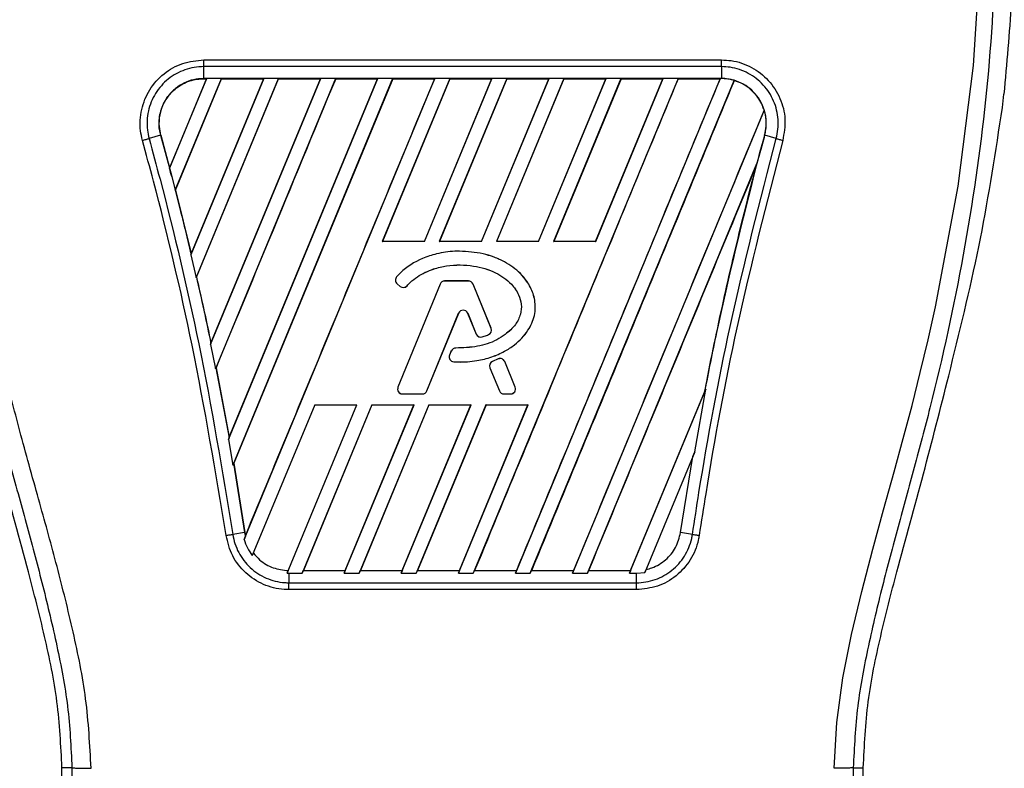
# Model space of a CAD drawing. Header units: millimetres. Extents: x -535 to 1155, y 0 to 326.
# Tile 46 of 116: x -50 to -22, y 228 to 249. Entities that reach past the tile are written whole.
import ezdxf

# ---------------------------------------------------------------- set-up
doc = ezdxf.new("R2010")
doc.units = ezdxf.units.MM

msp = doc.modelspace()

# ---------------------------------------------------------------- linework, layer by layer
at = {"color": 7, "linetype": 'Continuous', "lineweight": 25}
for p, q in [((-44.4663, 247.9054), (-29.7558, 247.9054)), ((-44.4662, 247.3767), (-44.4662, 247.7136)), ((-29.7558, 247.7136), (-44.4662, 247.7136)), ((-29.7558, 247.7136), (-29.7558, 247.3767)), ((-44.3847, 247.3762), (-45.4391, 244.8306)), ((-44.3908, 247.3721), (-45.4382, 244.8445)), ((-45.2777, 244.2024), (-43.963, 247.3762)), ((-45.2713, 244.206), (-43.9603, 247.3721)), ((-42.7632, 247.3762), (-44.8355, 242.3731)), ((-42.7693, 247.3721), (-44.8265, 242.4073)), ((-44.6851, 241.7185), (-42.3415, 247.3762)), ((-44.6709, 241.7403), (-42.3388, 247.3721)), ((-29.7558, 247.3767), (-44.4662, 247.3767)), ((-44.4662, 247.3721), (-44.4662, 247.3767)), ((-44.4662, 247.3721), (-44.3908, 247.3721)), ((-44.3908, 247.3721), (-44.3847, 247.3762)), ((-43.963, 247.3762), (-44.3847, 247.3762)), ((-44.2713, 239.8208), (-41.1417, 247.3762)), ((-44.2597, 239.8611), (-41.1478, 247.3721)), ((-40.7201, 247.3762), (-44.133, 239.1366)), ((-43.963, 247.3762), (-43.9603, 247.3721)), ((-43.9603, 247.3721), (-42.7693, 247.3721)), ((-43.7641, 237.1305), (-39.5202, 247.3762)), ((-43.7435, 237.1933), (-39.5263, 247.3721)), ((-39.0986, 247.3762), (-43.6437, 236.4034)), ((-39.0959, 247.3721), (-43.6152, 236.4591)), ((-43.3191, 234.2903), (-37.8987, 247.3762)), ((-42.7693, 247.3721), (-42.7632, 247.3762)), ((-42.3415, 247.3762), (-42.7632, 247.3762)), ((-42.3415, 247.3762), (-42.3388, 247.3721)), ((-42.3388, 247.3721), (-41.1478, 247.3721)), ((-41.1417, 247.3762), (-41.1478, 247.3721)), ((-40.7201, 247.3762), (-41.1417, 247.3762)), ((-40.7173, 247.3721), (-40.7201, 247.3762)), ((-40.7173, 247.3721), (-39.5263, 247.3721)), ((-39.5202, 247.3762), (-39.5263, 247.3721)), ((-39.0986, 247.3762), (-39.5202, 247.3762)), ((-37.4771, 247.3762), (-39.3949, 242.7464)), ((-37.4744, 247.3721), (-39.3879, 242.751)), ((-39.0959, 247.3721), (-39.0986, 247.3762)), ((-39.0959, 247.3721), (-37.9049, 247.3721)), ((-38.1981, 242.751), (-36.2834, 247.3721)), ((-38.195, 242.7464), (-36.2773, 247.3762)), ((-37.8987, 247.3762), (-37.9049, 247.3721)), ((-37.4771, 247.3762), (-37.8987, 247.3762)), ((-35.8556, 247.3762), (-37.7734, 242.7464)), ((-35.8529, 247.3721), (-37.7664, 242.751)), ((-37.4744, 247.3721), (-37.4771, 247.3762)), ((-37.4744, 247.3721), (-36.2834, 247.3721)), ((-30.9912, 247.3762), (-36.8097, 233.329)), ((-36.5767, 242.751), (-34.6619, 247.3721)), ((-36.5735, 242.7464), (-34.6558, 247.3762)), ((-36.2773, 247.3762), (-36.2834, 247.3721)), ((-35.8556, 247.3762), (-36.2773, 247.3762)), ((-34.2341, 247.3762), (-36.1519, 242.7464)), ((-34.2314, 247.3721), (-36.1449, 242.751)), ((-35.8529, 247.3721), (-35.8556, 247.3762)), ((-35.8529, 247.3721), (-34.6619, 247.3721)), ((-29.7913, 247.3762), (-35.6099, 233.329)), ((-35.1882, 233.329), (-29.3918, 247.323)), ((-34.9552, 242.751), (-33.0404, 247.3721)), ((-34.9521, 242.7464), (-33.0343, 247.3762)), ((-34.6558, 247.3762), (-34.6619, 247.3721)), ((-34.2341, 247.3762), (-34.6558, 247.3762)), ((-32.6127, 247.3762), (-34.5304, 242.7464)), ((-32.6099, 247.3721), (-34.5234, 242.751)), ((-34.2314, 247.3721), (-34.2341, 247.3762)), ((-34.2314, 247.3721), (-33.0404, 247.3721)), ((-33.3337, 242.751), (-31.419, 247.3721)), ((-33.3306, 242.7464), (-31.4128, 247.3762)), ((-33.0343, 247.3762), (-33.0404, 247.3721)), ((-32.6127, 247.3762), (-33.0343, 247.3762)), ((-32.6099, 247.3721), (-32.6127, 247.3762)), ((-32.6099, 247.3721), (-31.419, 247.3721)), ((-31.4128, 247.3762), (-31.419, 247.3721)), ((-30.9912, 247.3762), (-31.4128, 247.3762)), ((-30.9885, 247.3721), (-30.9912, 247.3762)), ((-30.9885, 247.3721), (-29.7975, 247.3721)), ((-29.7975, 247.3721), (-29.7913, 247.3762)), ((-29.7558, 247.3762), (-29.7913, 247.3762)), ((-29.7558, 247.3762), (-29.7558, 247.3767)), ((-29.3894, 247.318), (-29.3918, 247.323)), ((-21.777, 246.5545), (-21.7327, 246.9298)), ((-28.541, 246.4803), (-33.9884, 233.329)), ((-28.541, 246.4803), (-28.5455, 246.4805)), ((-45.6922, 245.7667), (-46.0199, 245.6736)), ((-45.6879, 245.7679), (-45.6922, 245.7667)), ((-45.6922, 245.7667), (-45.3759, 244.5908)), ((-45.6879, 245.7679), (-45.4382, 244.8445)), ((-28.53, 245.7668), (-28.5298, 245.7667)), ((-28.2022, 245.6736), (-28.5298, 245.7667)), ((-45.4382, 244.8445), (-45.4391, 244.8306)), ((-33.5668, 233.329), (-28.7477, 244.9632)), ((-28.7477, 244.9632), (-28.7692, 244.8998)), ((-45.3759, 244.5908), (-45.2777, 244.2024)), ((-45.276, 244.2063), (-45.2777, 244.2024)), ((-45.276, 244.2063), (-45.2713, 244.206)), ((-45.2713, 244.206), (-44.8265, 242.4073)), ((-39.3949, 242.7464), (-39.3879, 242.751)), ((-38.195, 242.7464), (-39.3949, 242.7464)), ((-38.1981, 242.751), (-39.3879, 242.751)), ((-38.1981, 242.751), (-38.195, 242.7464)), ((-37.7734, 242.7464), (-37.7664, 242.751)), ((-36.5735, 242.7464), (-37.7734, 242.7464)), ((-36.5767, 242.751), (-37.7664, 242.751)), ((-36.5767, 242.751), (-36.5735, 242.7464)), ((-36.1519, 242.7464), (-36.1449, 242.751)), ((-34.9521, 242.7464), (-36.1519, 242.7464)), ((-34.9552, 242.751), (-36.1449, 242.751)), ((-34.9552, 242.751), (-34.9521, 242.7464)), ((-34.5304, 242.7464), (-34.5234, 242.751)), ((-33.3306, 242.7464), (-34.5304, 242.7464)), ((-33.3337, 242.751), (-34.5234, 242.751)), ((-33.3337, 242.751), (-33.3306, 242.7464)), ((-44.8355, 242.3731), (-44.8276, 242.3928)), ((-44.8355, 242.3731), (-44.6851, 241.7185)), ((-44.8265, 242.4073), (-44.8276, 242.3928)), ((-37.2014, 242.4743), (-37.2014, 242.4748)), ((-44.6756, 241.7407), (-44.6851, 241.7185)), ((-44.6756, 241.7407), (-44.6709, 241.7403)), ((-38.9853, 241.7459), (-38.9856, 241.7463)), ((-38.9699, 241.5499), (-38.9702, 241.5496)), ((-38.9702, 241.5496), (-38.8812, 241.4753)), ((-38.9699, 241.5499), (-38.8809, 241.4757)), ((-37.7512, 241.5425), (-38.9475, 238.6125)), ((-37.7508, 241.5423), (-38.947, 238.6123)), ((-38.8809, 241.4757), (-38.8812, 241.4753)), ((-38.6892, 241.491), (-38.6888, 241.4907)), ((-37.7508, 241.5423), (-37.7512, 241.5425)), ((-36.9427, 241.6283), (-37.6235, 241.6283)), ((-37.6235, 241.6278), (-37.6235, 241.6283)), ((-36.9427, 241.6278), (-37.6235, 241.6278)), ((-36.9427, 241.6278), (-36.9427, 241.6283)), ((-36.8155, 241.5423), (-36.815, 241.5425)), ((-36.3018, 240.2843), (-36.8155, 241.5423)), ((-36.3014, 240.2845), (-36.815, 241.5425)), ((-38.1243, 238.5085), (-37.2235, 240.7147)), ((-38.1239, 238.5083), (-37.2231, 240.7145)), ((-37.2235, 240.7147), (-37.2231, 240.7145)), ((-36.9673, 240.7147), (-36.9678, 240.7145)), ((-36.9678, 240.7145), (-36.7251, 240.1201)), ((-36.9673, 240.7147), (-36.7246, 240.1203)), ((-36.7246, 240.1203), (-36.7251, 240.1201)), ((-36.5574, 240.0407), (-36.5573, 240.0403)), ((-36.3767, 240.1053), (-36.3766, 240.1049)), ((-36.3018, 240.2843), (-36.3014, 240.2845)), ((-44.2612, 239.8459), (-44.2713, 239.8208)), ((-44.2713, 239.8208), (-44.133, 239.1366)), ((-44.2612, 239.8459), (-44.2597, 239.8611)), ((-37.4324, 239.6409), (-37.4811, 239.5246)), ((-37.4807, 239.5244), (-37.4811, 239.5246)), ((-37.432, 239.6407), (-37.4807, 239.5244)), ((-37.432, 239.6407), (-37.4324, 239.6409)), ((-37.3053, 239.725), (-37.3053, 239.7255)), ((-37.3619, 239.3342), (-37.3619, 239.3337)), ((-36.0981, 239.4153), (-36.2623, 239.3447)), ((-36.2621, 239.3443), (-36.2623, 239.3447)), ((-36.0979, 239.4148), (-36.2621, 239.3443)), ((-36.0979, 239.4148), (-36.0981, 239.4153)), ((-35.9165, 239.3405), (-35.916, 239.3407)), ((-35.6192, 238.6123), (-35.9165, 239.3405)), ((-35.6187, 238.6125), (-35.916, 239.3407)), ((-44.133, 239.1366), (-44.1217, 239.1632)), ((-44.1217, 239.1632), (-43.7452, 237.1774)), ((-44.117, 239.1628), (-44.1217, 239.1632)), ((-44.117, 239.1628), (-43.7435, 237.1933)), ((-36.3351, 239.1661), (-36.3355, 239.1659)), ((-36.3355, 239.1659), (-36.067, 238.5083)), ((-36.3351, 239.1661), (-36.0666, 238.5085)), ((-23.3013, 238.9361), (-23.2453, 239.1613)), ((-38.947, 238.6123), (-38.9475, 238.6125)), ((-35.6192, 238.6123), (-35.6187, 238.6125)), ((-38.8198, 238.423), (-38.8198, 238.4225)), ((-38.8198, 238.423), (-38.2515, 238.423)), ((-38.8198, 238.4225), (-38.2515, 238.4225)), ((-38.2515, 238.423), (-38.2515, 238.4225)), ((-38.1243, 238.5085), (-38.1239, 238.5083)), ((-36.0666, 238.5085), (-36.067, 238.5083)), ((-35.9394, 238.423), (-35.7464, 238.423)), ((-35.9394, 238.423), (-35.9394, 238.4225)), ((-35.9394, 238.4225), (-35.7464, 238.4225)), ((-35.7464, 238.423), (-35.7464, 238.4225)), ((-32.3669, 233.329), (-30.2008, 238.5584)), ((-32.3389, 233.4116), (-30.24, 238.4764)), ((-30.5175, 236.7761), (-30.2008, 238.5584)), ((-30.2357, 238.4751), (-30.24, 238.4764)), ((-30.2008, 238.5584), (-30.2357, 238.4751)), ((-41.3128, 238.116), (-43.0864, 233.8343)), ((-42.0954, 233.3299), (-40.113, 238.116)), ((-39.6913, 238.116), (-41.6742, 233.329)), ((-39.6881, 238.1112), (-41.6338, 233.4116)), ((-41.3128, 238.116), (-40.113, 238.116)), ((-40.4743, 233.329), (-38.4915, 238.116)), ((-40.4463, 233.4116), (-38.4988, 238.1112)), ((-38.0699, 238.116), (-40.0527, 233.329)), ((-38.0666, 238.1112), (-40.0123, 233.4116)), ((-39.6913, 238.116), (-38.4915, 238.116)), ((-39.6881, 238.1112), (-39.6913, 238.116)), ((-39.6881, 238.1112), (-38.4988, 238.1112)), ((-38.8528, 233.329), (-36.87, 238.116)), ((-38.8249, 233.4116), (-36.8773, 238.1112)), ((-38.4915, 238.116), (-38.4988, 238.1112)), ((-36.4484, 238.116), (-38.4312, 233.329)), ((-36.4451, 238.1112), (-38.3908, 233.4116)), ((-38.0699, 238.116), (-36.87, 238.116)), ((-38.0666, 238.1112), (-38.0699, 238.116)), ((-38.0666, 238.1112), (-36.8773, 238.1112)), ((-37.2314, 233.329), (-35.2485, 238.116)), ((-37.2034, 233.4116), (-35.2558, 238.1112)), ((-36.87, 238.116), (-36.8773, 238.1112)), ((-36.4484, 238.116), (-35.2485, 238.116)), ((-36.4451, 238.1112), (-36.4484, 238.116)), ((-36.4451, 238.1112), (-35.2558, 238.1112)), ((-35.2485, 238.116), (-35.2558, 238.1112)), ((-43.7452, 237.1774), (-43.7641, 237.1305)), ((-43.7641, 237.1305), (-43.6437, 236.4034)), ((-43.7452, 237.1774), (-43.7435, 237.1933)), ((-30.5175, 236.7761), (-31.9363, 233.3507)), ((-30.5698, 236.6484), (-30.5175, 236.7761)), ((-43.6437, 236.4034), (-43.6198, 236.4596)), ((-43.6198, 236.4596), (-43.3044, 234.4899)), ((-43.6152, 236.4591), (-43.6198, 236.4596)), ((-43.6152, 236.4591), (-43.3, 234.4905)), ((-30.9176, 234.4899), (-30.5698, 236.6484)), ((-43.3044, 234.4899), (-43.6406, 234.4349)), ((-43.3, 234.4905), (-43.3044, 234.4899)), ((-43.3044, 234.4899), (-43.283, 234.3801)), ((-43.3, 234.4905), (-43.2818, 234.3946)), ((-30.5815, 234.4349), (-30.9176, 234.4899)), ((-43.283, 234.3801), (-43.3191, 234.2903)), ((-43.283, 234.3801), (-43.2818, 234.3946)), ((-43.0864, 233.8343), (-43.056, 233.9046)), ((-42.0648, 233.4073), (-42.0954, 233.3299)), ((-42.0954, 233.3299), (-42.0477, 233.329)), ((-42.0477, 233.329), (-42.0477, 233.0616)), ((-42.0477, 233.329), (-41.6742, 233.329)), ((-41.6742, 233.329), (-41.6403, 233.4072)), ((-41.6338, 233.4116), (-41.6403, 233.4072)), ((-41.6403, 233.4072), (-40.4434, 233.4072)), ((-41.6338, 233.4116), (-40.4463, 233.4116)), ((-40.4434, 233.4072), (-40.4743, 233.329)), ((-40.4743, 233.329), (-40.0527, 233.329)), ((-40.4434, 233.4072), (-40.4463, 233.4116)), ((-40.0527, 233.329), (-40.0189, 233.4072)), ((-40.0123, 233.4116), (-40.0189, 233.4072)), ((-40.0189, 233.4072), (-38.8219, 233.4072)), ((-40.0123, 233.4116), (-38.8249, 233.4116)), ((-38.8219, 233.4072), (-38.8528, 233.329)), ((-38.8528, 233.329), (-38.4312, 233.329)), ((-38.8219, 233.4072), (-38.8249, 233.4116)), ((-38.4312, 233.329), (-38.3974, 233.4072)), ((-38.3908, 233.4116), (-38.3974, 233.4072)), ((-38.3974, 233.4072), (-37.2005, 233.4072)), ((-38.3908, 233.4116), (-37.2034, 233.4116)), ((-37.2005, 233.4072), (-37.2314, 233.329)), ((-37.2314, 233.329), (-36.8097, 233.329)), ((-37.2005, 233.4072), (-37.2034, 233.4116)), ((-36.8097, 233.329), (-36.7759, 233.4072)), ((-36.7693, 233.4116), (-36.7759, 233.4072)), ((-36.7759, 233.4072), (-35.579, 233.4072)), ((-36.7693, 233.4116), (-35.5819, 233.4116)), ((-35.6099, 233.329), (-35.579, 233.4072)), ((-35.6099, 233.329), (-35.1882, 233.329)), ((-35.5819, 233.4116), (-35.579, 233.4072)), ((-35.1544, 233.4072), (-35.1882, 233.329)), ((-35.1544, 233.4072), (-35.1479, 233.4116)), ((-35.1544, 233.4072), (-33.9575, 233.4072)), ((-35.1479, 233.4116), (-33.9604, 233.4116)), ((-33.9884, 233.329), (-33.9575, 233.4072)), ((-33.9884, 233.329), (-33.5668, 233.329)), ((-33.9604, 233.4116), (-33.9575, 233.4072)), ((-33.5329, 233.4072), (-33.5668, 233.329)), ((-33.5329, 233.4072), (-33.5264, 233.4116)), ((-33.5329, 233.4072), (-32.336, 233.4072)), ((-33.5264, 233.4116), (-32.3389, 233.4116)), ((-32.336, 233.4072), (-32.3669, 233.329)), ((-32.3669, 233.329), (-32.1743, 233.329)), ((-32.336, 233.4072), (-32.3389, 233.4116)), ((-32.1743, 233.329), (-31.9363, 233.3507)), ((-32.1743, 233.0616), (-32.1743, 233.329)), ((-31.9363, 233.3507), (-31.899, 233.4374)), ((-42.0477, 233.0616), (-32.1743, 233.0616)), ((-32.1743, 232.8652), (-42.0478, 232.8652)), ((-48.2099, 227.8085), (-48.494, 227.8085)), ((-48.494, 221.0166), (-48.494, 227.8085)), ((-26.0122, 227.8085), (-25.728, 227.8085)), ((-25.728, 221.0166), (-25.728, 227.8085))]:
    msp.add_line(p, q, dxfattribs=at)
at = {"color": 7, "linetype": 'Continuous', "lineweight": 25, "flags": 128}
msp.add_lwpolyline([(-26.5548, 227.7934), (-26.4843, 229.0959), (-26.3061, 230.3589), (-26.0602, 231.5958), (-25.7707, 232.8151), (-25.4565, 234.0152), (-25.1495, 235.1332), (-24.8491, 236.2134), (-24.5915, 237.1522), (-24.343, 238.0927), (-24.1078, 239.0287), (-23.8876, 239.9559), (-23.6786, 240.8931), (-23.0359, 244.3207), (-22.5997, 247.7495), (-22.3813, 251.1718)], dxfattribs=at)
at = {"color": 7, "linetype": 'Continuous', "lineweight": 25}
for centre, radius, start, end in [((-29.7558, 246.1047), 1.2715, 73.36401, 90), ((-29.7558, 246.1047), 1.2715, 344.58733, 17.18009), ((63.4593, 220.4068), 95.4209, 164.587332, 165.087235), ((-137.6813, 220.4068), 95.4209, 14.681483, 14.830401), ((-38.8819, 241.6554), 0.1379, 138.8059, 230.16689), ((-38.8819, 241.6554), 0.1374, 138.8059, 230.16689), ((-38.7929, 241.5812), 0.1379, 230.16689, 318.97709), ((-38.7929, 241.5812), 0.1374, 230.16689, 318.97709), ((-37.6235, 241.4904), 0.1379, 90, 157.79071), ((-37.6235, 241.4904), 0.1374, 90, 157.79071), ((-36.9427, 241.4904), 0.1379, 22.20929, 90), ((-36.9427, 241.4904), 0.1374, 22.20929, 90), ((-37.0954, 240.6624), 0.1384, 22.20926, 157.79071), ((-37.0954, 240.6624), 0.1379, 22.20926, 157.79071), ((-36.5974, 240.1722), 0.1379, 202.20926, 286.93498), ((-36.5974, 240.1722), 0.1374, 202.20926, 286.93498), ((-36.4291, 240.2324), 0.1374, 292.3787, 22.20929), ((-36.4291, 240.2324), 0.1379, 292.3787, 22.20929), ((-37.3539, 239.4714), 0.1379, 157.29049, 266.67135), ((-37.3539, 239.4714), 0.1374, 157.29049, 266.67135), ((-37.3052, 239.5876), 0.1379, 90.035, 157.29049), ((-37.3052, 239.5876), 0.1374, 90.035, 157.29049), ((-36.2079, 239.218), 0.1379, 113.24584, 202.20927), ((-36.2079, 239.218), 0.1374, 113.24584, 202.20927), ((-36.0437, 239.2886), 0.1379, 22.20926, 113.24584), ((-36.0437, 239.2886), 0.1374, 22.20926, 113.24584), ((-38.8198, 238.5604), 0.1379, 157.79071, 270), ((-38.8198, 238.5604), 0.1374, 157.79071, 270), ((-35.7464, 238.5604), 0.1379, 270, 22.20926), ((-35.7464, 238.5604), 0.1374, 270, 22.20926), ((-38.2515, 238.5604), 0.1374, 270, 337.79071), ((-38.2515, 238.5604), 0.1379, 270, 337.79071), ((-35.9394, 238.5604), 0.1379, 202.20927, 270), ((-35.9394, 238.5604), 0.1374, 202.20927, 270)]:
    msp.add_arc(centre, radius, start, end, dxfattribs=at)
for points, knots in [([(-49.7, 271.0602), (-49.6798, 271.0542), (-49.6395, 271.0423), (-49.6107, 270.924), (-49.6104, 270.7197), (-49.6428, 270.4177), (-49.7066, 270.0231), (-49.7982, 269.5475), (-49.9122, 269.0045), (-50.0855, 268.215), (-50.3299, 267.1324), (-50.6295, 265.772), (-50.9344, 264.3529), (-51.3909, 262.1097), (-51.8871, 259.0297), (-52.2379, 255.1045), (-52.2994, 251.0117), (-52.0243, 246.7539), (-51.3849, 242.3604), (-50.6237, 238.8928), (-49.9465, 236.3343), (-49.4816, 234.6513), (-49.029, 232.9662), (-48.628, 231.2713), (-48.2949, 229.5554), (-48.2383, 228.392), (-48.2099, 227.8085)], [0, 0, 0, 0, 0.0154023, 0.0306186, 0.0458978, 0.0611515, 0.0763524, 0.0916759, 0.1069667, 0.1223964, 0.1531196, 0.1841395, 0.2146453, 0.2457555, 0.3295656, 0.4129092, 0.4960821, 0.5895924, 0.6838677, 0.7780859, 0.8151003, 0.8521196, 0.8891029, 0.926018, 0.9628961, 1, 1, 1, 1]), ([(-47.6672, 227.7934), (-47.7019, 228.4527), (-47.7704, 229.7562), (-48.1634, 231.6616), (-48.6211, 233.5078), (-49.1363, 235.3654), (-49.6529, 237.2094), (-50.1369, 239.0862), (-50.613, 241.1556), (-51.0658, 243.4796), (-51.4511, 246.0361), (-51.7176, 248.6058), (-51.865, 251.2251), (-51.8782, 253.8946), (-51.7507, 256.6056), (-51.5268, 258.8787), (-51.2802, 260.6894), (-51.0702, 261.9987), (-50.8427, 263.2525), (-50.5994, 264.4846), (-50.4011, 265.4794), (-50.2504, 266.2059), (-50.1576, 266.6518), (-50.0585, 267.1189), (-49.9554, 267.6055), (-49.8579, 268.0672), (-49.7735, 268.467), (-49.7068, 268.7888), (-49.6448, 269.0924), (-49.5878, 269.3785), (-49.5181, 269.7414), (-49.4431, 270.1595), (-49.3815, 270.5732), (-49.3501, 270.8881), (-49.3503, 271.102), (-49.3777, 271.23), (-49.4181, 271.2446), (-49.4388, 271.252)], [0, 0, 0, 0, 0.0416065, 0.0822607, 0.1224589, 0.1616664, 0.2038605, 0.2432792, 0.2839298, 0.3378062, 0.3926111, 0.4469834, 0.500736, 0.5580634, 0.6153257, 0.6718893, 0.7021057, 0.7306132, 0.7555393, 0.7824984, 0.8098129, 0.8199097, 0.8308441, 0.8397938, 0.8517874, 0.8646543, 0.8727782, 0.8813003, 0.8891477, 0.8967682, 0.9048894, 0.9206626, 0.9367507, 0.9525373, 0.9679622, 0.9836747, 1, 1, 1, 1]), ([(-24.522, 271.0602), (-24.5423, 271.0542), (-24.5826, 271.0423), (-24.6113, 270.924), (-24.6116, 270.7197), (-24.5793, 270.4177), (-24.5154, 270.0231), (-24.4239, 269.5475), (-24.3098, 269.0045), (-24.1365, 268.215), (-23.8921, 267.1324), (-23.5925, 265.772), (-23.2877, 264.3529), (-22.8312, 262.1097), (-22.3349, 259.0297), (-21.9842, 255.1045), (-21.9226, 251.0117), (-22.1977, 246.7539), (-22.8371, 242.3604), (-23.5983, 238.8928), (-24.2755, 236.3343), (-24.7404, 234.6513), (-25.1931, 232.9662), (-25.594, 231.2713), (-25.9271, 229.5554), (-25.9838, 228.392), (-26.0122, 227.8085)], [0, 0, 0, 0, 0.0154023, 0.0306186, 0.0458978, 0.0611515, 0.0763524, 0.0916759, 0.1069667, 0.1223964, 0.1531196, 0.1841395, 0.2146453, 0.2457555, 0.3295656, 0.4129092, 0.4960821, 0.5895924, 0.6838677, 0.7780859, 0.8151003, 0.8521196, 0.8891029, 0.926018, 0.9628961, 1, 1, 1, 1]), ([(-21.4496, 252.1475), (-21.4652, 251.2772), (-21.4965, 249.5346), (-21.6539, 247.7988), (-21.7327, 246.9298)], [0, 0, 0, 0, 0.4994117, 1, 1, 1, 1]), ([(-46.2065, 245.6216), (-46.2268, 245.7111), (-46.2917, 245.998), (-46.2596, 246.5047), (-46.0267, 247.0759), (-45.6155, 247.5343), (-45.0753, 247.8455), (-44.6693, 247.8854), (-44.4663, 247.9054)], [0, 0, 0, 0, 0.08320713, 0.2665167, 0.44984543, 0.63320002, 0.81658718, 1, 1, 1, 1]), ([(-29.7558, 247.9054), (-29.6639, 247.9011), (-29.3699, 247.8875), (-28.8898, 247.7219), (-28.4008, 247.3457), (-28.0681, 246.8277), (-27.9115, 246.2244), (-27.9809, 245.8225), (-28.0155, 245.6215)], [0, 0, 0, 0, 0.0833374, 0.2666908, 0.4500227, 0.6333366, 0.8166497, 1, 1, 1, 1]), ([(-44.4662, 247.7136), (-44.4663, 247.7136), (-44.6468, 247.7136), (-45.0107, 247.6518), (-45.4928, 247.3841), (-45.8596, 246.9719), (-46.069, 246.4619), (-46.0922, 246.0107), (-46.0416, 245.7526), (-46.0199, 245.6737), (-46.0199, 245.6736)], [0, 0, 0, 0, 0.0000055, 0.1834583, 0.3668775, 0.5502427, 0.7335551, 0.916819, 0.9999945, 1, 1, 1, 1]), ([(-28.2022, 245.6736), (-28.2022, 245.6737), (-28.1542, 245.8475), (-28.117, 246.2144), (-28.2465, 246.75), (-28.5462, 247.2132), (-28.982, 247.5509), (-29.4111, 247.6936), (-29.6737, 247.7136), (-29.7558, 247.7136), (-29.7558, 247.7136)], [0, 0, 0, 0, 0.0000055, 0.1832742, 0.3665623, 0.5498794, 0.7332389, 0.9166359, 0.9999945, 1, 1, 1, 1]), ([(-44.4662, 247.3767), (-44.5628, 247.3703), (-44.758, 247.3574), (-45.0318, 247.2554), (-45.2805, 247.0967), (-45.4769, 246.8937), (-45.6324, 246.6402), (-45.7289, 246.3466), (-45.7506, 246.0385), (-45.7096, 245.8478), (-45.6922, 245.7667)], [0, 0, 0, 0, 0.1237655, 0.2503736, 0.3703256, 0.5005035, 0.6094744, 0.7500718, 0.8937812, 1, 1, 1, 1]), ([(-45.6879, 245.7679), (-45.7003, 245.8212), (-45.7451, 246.0128), (-45.7318, 246.359), (-45.5964, 246.7132), (-45.3723, 247.014), (-45.0716, 247.2449), (-44.7351, 247.3599), (-44.5297, 247.3692), (-44.4662, 247.3721)], [0, 0, 0, 0, 0.0706224, 0.2538188, 0.4370182, 0.5516914, 0.7348755, 0.9180598, 1, 1, 1, 1]), ([(-40.7173, 247.3721), (-41.3503, 245.8434), (-42.4833, 243.1069), (-43.6168, 240.3705), (-44.117, 239.1628)], [0, 0, 0, 0, 0.5586506, 1, 1, 1, 1]), ([(-43.2818, 234.3946), (-42.3857, 236.5575), (-40.5933, 240.8834), (-38.801, 245.2092), (-37.9049, 247.3721)], [0, 0, 0, 0, 0.4999993, 1, 1, 1, 1]), ([(-30.9885, 247.3721), (-31.952, 245.0454), (-33.8791, 240.3919), (-35.8059, 235.7383), (-36.7693, 233.4116)], [0, 0, 0, 0, 0.5000012, 1, 1, 1, 1]), ([(-29.7975, 247.3721), (-30.7615, 245.0453), (-32.6895, 240.3917), (-34.6178, 235.7383), (-35.5819, 233.4116)], [0, 0, 0, 0, 0.50000118, 1, 1, 1, 1]), ([(-35.1479, 233.4116), (-34.1882, 235.7293), (-32.2689, 240.3648), (-30.3492, 245.0003), (-29.3894, 247.318)], [0, 0, 0, 0, 0.49999481, 1, 1, 1, 1]), ([(-28.5298, 245.7667), (-28.5104, 245.8606), (-28.4709, 246.0522), (-28.4965, 246.3489), (-28.587, 246.6359), (-28.7405, 246.8893), (-28.9458, 247.0996), (-29.1896, 247.2554), (-29.4652, 247.3575), (-29.6589, 247.3703), (-29.7558, 247.3767)], [0, 0, 0, 0, 0.1226685, 0.2503669, 0.3773233, 0.5066033, 0.6272913, 0.7516804, 0.8758155, 1, 1, 1, 1]), ([(-28.5455, 246.4805), (-28.5603, 246.5234), (-28.6217, 246.7004), (-28.8082, 246.9798), (-29.1014, 247.2125), (-29.3122, 247.2897), (-29.3894, 247.318)], [0, 0, 0, 0, 0.1103691, 0.4554647, 0.8005267, 1, 1, 1, 1]), ([(-28.5455, 246.4805), (-29.4479, 244.3023), (-31.2527, 239.9458), (-33.0578, 235.5896), (-33.9604, 233.4116)], [0, 0, 0, 0, 0.50000151, 1, 1, 1, 1]), ([(-23.2453, 239.1613), (-22.9451, 240.3813), (-22.3438, 242.8251), (-21.9661, 245.31), (-21.777, 246.5545)], [0, 0, 0, 0, 0.49918594, 1, 1, 1, 1]), ([(-43.832, 234.4052), (-44.1319, 236.21), (-44.6933, 239.5892), (-45.5797, 243.3119), (-46.102, 245.2367), (-46.2065, 245.6216)], [0, 0, 0, 0, 0.4783741, 0.8956847, 1, 1, 1, 1]), ([(-46.0199, 245.6736), (-45.9152, 245.2879), (-45.3918, 243.359), (-44.504, 239.6288), (-43.9411, 236.243), (-43.6406, 234.4349)], [0, 0, 0, 0, 0.1043199, 0.5216962, 1, 1, 1, 1]), ([(-30.5815, 234.4349), (-30.5207, 234.8301), (-30.217, 236.8067), (-29.5177, 240.5768), (-28.6599, 243.9001), (-28.2022, 245.6736)], [0, 0, 0, 0, 0.1043778, 0.5220268, 1, 1, 1, 1]), ([(-28.0155, 245.6215), (-28.4725, 243.8518), (-29.3289, 240.5353), (-30.0263, 236.7727), (-30.3294, 234.7997), (-30.39, 234.4053)], [0, 0, 0, 0, 0.4778978, 0.8956147, 1, 1, 1, 1]), ([(-30.2357, 238.4751), (-30.1558, 238.8809), (-29.9956, 239.6949), (-29.7379, 240.8995), (-29.4658, 242.1011), (-29.1818, 243.2816), (-28.8715, 244.5079), (-28.6485, 245.3294), (-28.5298, 245.7667)], [0, 0, 0, 0, 0.165626, 0.3322637, 0.4933703, 0.6590619, 0.8185207, 1, 1, 1, 1]), ([(-28.2022, 245.6736), (-28.1893, 245.67), (-28.1636, 245.6627), (-28.1172, 245.6497), (-28.0675, 245.6359), (-28.0328, 245.6263), (-28.0155, 245.6215)], [0, 0, 0, 0, 0.25, 0.4999999, 0.75, 1, 1, 1, 1]), ([(-33.5264, 233.4116), (-32.7337, 235.3262), (-31.1483, 239.1556), (-29.5623, 242.985), (-28.7692, 244.8998)], [0, 0, 0, 0, 0.4999874, 1, 1, 1, 1]), ([(-28.7692, 244.8998), (-29.1658, 243.3261), (-29.7029, 241.1953), (-30.1287, 239.0399), (-30.24, 238.4764)], [0, 0, 0, 0, 0.738548, 1, 1, 1, 1]), ([(-45.276, 244.2063), (-45.2248, 244.0062), (-45.1262, 243.6201), (-44.9765, 243.0156), (-44.8798, 242.6109), (-44.8276, 242.3928)], [0, 0, 0, 0, 0.3317327, 0.6399582, 1, 1, 1, 1]), ([(-37.2014, 242.4748), (-37.245, 242.4741), (-37.4637, 242.4707), (-37.8213, 242.4175), (-38.3576, 242.2427), (-38.7452, 242.0057), (-38.9501, 241.7846), (-38.9856, 241.7463)], [0, 0, 0, 0, 0.0660895, 0.3315654, 0.5433039, 0.9206958, 1, 1, 1, 1]), ([(-37.2014, 242.4743), (-37.245, 242.4737), (-37.4637, 242.4703), (-37.8212, 242.4171), (-38.3574, 242.2422), (-38.745, 242.0053), (-38.9497, 241.7843), (-38.9853, 241.7459)], [0, 0, 0, 0, 0.0661031, 0.3316338, 0.543369, 0.9207507, 1, 1, 1, 1]), ([(-37.3619, 239.3337), (-37.3184, 239.3317), (-37.1, 239.3219), (-36.7338, 239.3494), (-36.2927, 239.4587), (-35.9337, 239.6138), (-35.6467, 239.7967), (-35.4234, 240.0005), (-35.2107, 240.2701), (-35.0426, 240.6352), (-35.0368, 241.071), (-35.1489, 241.3984), (-35.2988, 241.6462), (-35.5271, 241.9143), (-35.8471, 242.1453), (-36.216, 242.3108), (-36.6404, 242.4418), (-36.9753, 242.4615), (-37.2014, 242.4748)], [0, 0, 0, 0, 0.0216485, 0.1085696, 0.181144, 0.2464075, 0.3019116, 0.3494067, 0.395787, 0.4720387, 0.5441864, 0.6064196, 0.6414469, 0.6875628, 0.7804714, 0.8342793, 0.8880601, 1, 1, 1, 1]), ([(-37.3619, 239.3342), (-37.3183, 239.3322), (-37.0999, 239.3224), (-36.7338, 239.3499), (-36.2928, 239.4592), (-35.9339, 239.6142), (-35.647, 239.7972), (-35.4237, 240.0008), (-35.2111, 240.2704), (-35.0431, 240.6354), (-35.0372, 241.071), (-35.1494, 241.3983), (-35.2992, 241.646), (-35.5275, 241.9139), (-35.8474, 242.1449), (-36.2161, 242.3104), (-36.6405, 242.4413), (-36.9753, 242.461), (-37.2014, 242.4743)], [0, 0, 0, 0, 0.021654, 0.108597, 0.1811744, 0.2464393, 0.3019418, 0.3494353, 0.3958126, 0.4720538, 0.5441906, 0.6064137, 0.6414373, 0.6875521, 0.7804583, 0.8342673, 0.8880492, 1, 1, 1, 1]), ([(-38.6892, 241.491), (-38.6595, 241.523), (-38.513, 241.6814), (-38.2539, 241.8476), (-37.8974, 241.9895), (-37.4407, 242.0956), (-36.9401, 242.0914), (-36.4764, 241.9903), (-36.0988, 241.8435), (-35.7523, 241.5998), (-35.5197, 241.2683), (-35.4258, 240.9682), (-35.4552, 240.6671), (-35.6101, 240.3591), (-35.8647, 240.1284), (-36.2206, 239.8969), (-36.701, 239.7448), (-37.0996, 239.7318), (-37.3053, 239.725)], [0, 0, 0, 0, 0.0204815, 0.1012371, 0.1411481, 0.2005339, 0.3202598, 0.3720973, 0.4227446, 0.5098339, 0.5661373, 0.6101353, 0.6545125, 0.7046097, 0.7684411, 0.8131858, 0.9035777, 1, 1, 1, 1]), ([(-38.6888, 241.4907), (-38.6592, 241.5227), (-38.5127, 241.6811), (-38.2536, 241.8472), (-37.8972, 241.989), (-37.4406, 242.0951), (-36.9401, 242.0909), (-36.4765, 241.9898), (-36.0991, 241.8431), (-35.7527, 241.5995), (-35.5201, 241.2681), (-35.4263, 240.9682), (-35.4557, 240.6672), (-35.6105, 240.3594), (-35.865, 240.1287), (-36.2207, 239.8973), (-36.7011, 239.7453), (-37.0996, 239.7322), (-37.3053, 239.7255)], [0, 0, 0, 0, 0.0204876, 0.1012466, 0.1411592, 0.2005511, 0.320289, 0.3721273, 0.4227766, 0.5098651, 0.5661571, 0.6101424, 0.654507, 0.7045939, 0.7684171, 0.8131629, 0.9035569, 1, 1, 1, 1]), ([(-44.6756, 241.7407), (-44.6047, 241.4279), (-44.4617, 240.7974), (-44.3284, 240.1647), (-44.2612, 239.8459)], [0, 0, 0, 0, 0.49605747, 1, 1, 1, 1]), ([(-44.6709, 241.7403), (-44.5529, 241.2158), (-44.4122, 240.5902), (-44.2809, 239.9625), (-44.2597, 239.8611)], [0, 0, 0, 0, 0.8384081, 1, 1, 1, 1]), ([(-36.5574, 240.0407), (-36.5366, 240.0473), (-36.4957, 240.0602), (-36.4355, 240.0818), (-36.3963, 240.0975), (-36.3767, 240.1053)], [0, 0, 0, 0, 0.340666, 0.67017272, 1, 1, 1, 1]), ([(-36.5573, 240.0403), (-36.5365, 240.0468), (-36.4956, 240.0597), (-36.4353, 240.0813), (-36.3961, 240.097), (-36.3766, 240.1049)], [0, 0, 0, 0, 0.3405858, 0.6701326, 1, 1, 1, 1]), ([(-48.494, 227.8085), (-48.5246, 228.4353), (-48.5861, 229.6921), (-48.9756, 231.5433), (-49.5238, 233.6927), (-50.2128, 236.1469), (-50.6848, 238.0064), (-50.9208, 238.9361)], [0, 0, 0, 0, 0.1646695, 0.3302102, 0.4957845, 0.747913, 1, 1, 1, 1]), ([(-25.728, 227.8085), (-25.6974, 228.4353), (-25.636, 229.6921), (-25.2464, 231.5433), (-24.6983, 233.6927), (-24.0092, 236.1469), (-23.5372, 238.0064), (-23.3013, 238.9361)], [0, 0, 0, 0, 0.1646695, 0.3302102, 0.4957845, 0.747913, 1, 1, 1, 1]), ([(-43.6406, 234.4349), (-43.6406, 234.4349), (-43.6139, 234.2564), (-43.4991, 233.9057), (-43.1634, 233.4687), (-42.7025, 233.167), (-42.3062, 233.0696), (-42.087, 233.0616), (-42.0477, 233.0616), (-42.0477, 233.0616)], [0, 0, 0, 0, 0.0000072, 0.2373779, 0.4746162, 0.7116191, 0.9484337, 0.9999928, 1, 1, 1, 1]), ([(-32.1743, 233.0616), (-32.1743, 233.0616), (-31.9943, 233.0616), (-31.6314, 233.1232), (-31.1502, 233.3899), (-30.7836, 233.8007), (-30.6279, 234.1789), (-30.5874, 234.3955), (-30.5815, 234.4349), (-30.5815, 234.4349)], [0, 0, 0, 0, 0.0000072, 0.236697, 0.4734509, 0.7103734, 0.9475589, 0.9999928, 1, 1, 1, 1]), ([(-31.899, 233.4374), (-31.8427, 233.4524), (-31.6415, 233.5059), (-31.3292, 233.6962), (-31.0308, 234.0498), (-30.9554, 234.3432), (-30.9176, 234.4899)], [0, 0, 0, 0, 0.11454619, 0.40964553, 0.70479595, 1, 1, 1, 1]), ([(-30.5815, 234.4349), (-30.5683, 234.4328), (-30.5419, 234.4285), (-30.4943, 234.4211), (-30.4433, 234.4133), (-30.4077, 234.4079), (-30.39, 234.4053)], [0, 0, 0, 0, 0.25, 0.5, 0.75, 1, 1, 1, 1]), ([(-42.0478, 232.8652), (-42.0917, 232.8662), (-42.3375, 232.8719), (-42.7826, 232.9844), (-43.2958, 233.3221), (-43.6832, 233.8113), (-43.7824, 234.2072), (-43.832, 234.4052)], [0, 0, 0, 0, 0.05157188, 0.28848308, 0.52553485, 0.76276029, 1, 1, 1, 1]), ([(-43.3191, 234.2903), (-43.292, 234.21), (-43.2367, 234.0466), (-43.137, 233.9058), (-43.0864, 233.8343)], [0, 0, 0, 0, 0.49167818, 1, 1, 1, 1]), ([(-30.39, 234.4053), (-30.3976, 234.3613), (-30.4395, 234.1182), (-30.6168, 233.6939), (-31.026, 233.2361), (-31.5661, 232.9251), (-31.9716, 232.8852), (-32.1743, 232.8652)], [0, 0, 0, 0, 0.052396, 0.2895037, 0.5264141, 0.7632194, 1, 1, 1, 1]), ([(-43.056, 233.9046), (-42.9988, 233.8391), (-42.8431, 233.6606), (-42.5034, 233.4578), (-42.2092, 233.4239), (-42.0648, 233.4073)], [0, 0, 0, 0, 0.2281145, 0.6214095, 1, 1, 1, 1]), ([(-48.2099, 227.8085), (-48.2118, 227.0741), (-48.2157, 225.5805), (-48.2234, 223.3034), (-48.2325, 220.9863), (-48.2424, 218.7556), (-48.2528, 216.6389), (-48.2607, 215.1256), (-48.2662, 214.1107), (-48.2691, 213.5878), (-48.272, 213.0549), (-48.2751, 212.5119), (-48.2782, 211.9588), (-48.2814, 211.4042), (-48.2848, 210.8182), (-48.2886, 210.1706), (-48.293, 209.423), (-48.298, 208.5754), (-48.3034, 207.6669), (-48.3093, 206.6592), (-48.3161, 205.5752), (-48.3248, 204.4191), (-48.3362, 203.3273), (-48.3522, 202.3271), (-48.3752, 201.4228), (-48.409, 200.5761), (-48.4487, 199.8867), (-48.4888, 199.3114), (-48.5258, 198.8442), (-48.5583, 198.4421), (-48.5899, 198.1841), (-48.6142, 198.0772), (-48.6346, 198.0243), (-48.6512, 197.9978), (-48.6688, 197.9838), (-48.6808, 197.9837), (-48.6869, 197.9837)], [0, 0, 0, 0, 0.0694688, 0.1412908, 0.2154694, 0.2887805, 0.3524933, 0.4159279, 0.4321232, 0.4486368, 0.4654688, 0.4826193, 0.5000881, 0.5178753, 0.535169, 0.5556239, 0.5792402, 0.6060176, 0.6359563, 0.6653451, 0.7015159, 0.7387188, 0.7750553, 0.8054444, 0.8348007, 0.8638698, 0.8931347, 0.9126927, 0.9334716, 0.9528765, 0.9643483, 0.9751988, 0.9808952, 0.9869973, 0.9933587, 1, 1, 1, 1]), ([(-48.2099, 227.8085), (-48.1974, 227.8067), (-48.1716, 227.803), (-48.0435, 227.798), (-47.8669, 227.7945), (-47.7322, 227.7938), (-47.6672, 227.7934)], [0, 0, 0, 0, 0.2412015, 0.5, 0.7587985, 1, 1, 1, 1]), ([(-26.0122, 227.8085), (-26.0246, 227.8067), (-26.0504, 227.803), (-26.1786, 227.798), (-26.3551, 227.7945), (-26.4898, 227.7938), (-26.5548, 227.7934)], [0, 0, 0, 0, 0.24120147, 0.5, 0.75879853, 1, 1, 1, 1]), ([(-26.0122, 227.8085), (-26.0103, 227.0741), (-26.0063, 225.5805), (-25.9986, 223.3034), (-25.9895, 220.9863), (-25.9796, 218.7556), (-25.9692, 216.6389), (-25.9613, 215.1256), (-25.9558, 214.1107), (-25.953, 213.5878), (-25.95, 213.0549), (-25.947, 212.5119), (-25.9438, 211.9588), (-25.9406, 211.4042), (-25.9372, 210.8182), (-25.9334, 210.1706), (-25.929, 209.423), (-25.924, 208.5754), (-25.9187, 207.6669), (-25.9127, 206.6592), (-25.9059, 205.5752), (-25.8972, 204.4191), (-25.8859, 203.3273), (-25.8698, 202.3271), (-25.8469, 201.4228), (-25.8131, 200.5761), (-25.7734, 199.8867), (-25.7333, 199.3114), (-25.6962, 198.8442), (-25.6638, 198.4421), (-25.6322, 198.1841), (-25.6078, 198.0772), (-25.5874, 198.0243), (-25.5709, 197.9978), (-25.5533, 197.9838), (-25.5413, 197.9837), (-25.5352, 197.9837)], [0, 0, 0, 0, 0.0694688, 0.1412908, 0.2154694, 0.2887805, 0.3524933, 0.4159279, 0.4321232, 0.4486368, 0.4654688, 0.4826193, 0.5000881, 0.5178753, 0.535169, 0.5556239, 0.5792402, 0.6060176, 0.6359563, 0.6653451, 0.7015159, 0.7387188, 0.7750553, 0.8054444, 0.8348007, 0.8638698, 0.8931347, 0.9126927, 0.9334716, 0.9528765, 0.9643483, 0.9751988, 0.9808952, 0.9869973, 0.9933587, 1, 1, 1, 1])]:
    msp.add_open_spline(points, degree=3, knots=knots, dxfattribs=at)
for points in [[(-44.4662, 247.7136), (-44.4662, 247.7268), (-44.4663, 247.7532), (-44.4663, 247.8008), (-44.4663, 247.8519), (-44.4663, 247.8876), (-44.4663, 247.9054)], [(-29.7558, 247.7136), (-29.7558, 247.7268), (-29.7558, 247.7532), (-29.7558, 247.8008), (-29.7558, 247.8519), (-29.7558, 247.8876), (-29.7558, 247.9054)], [(-46.2065, 245.6216), (-46.1892, 245.6264), (-46.1546, 245.6359), (-46.1048, 245.6498), (-46.0585, 245.6627), (-46.0327, 245.67), (-46.0199, 245.6736)], [(-43.832, 234.4052), (-43.8143, 234.4079), (-43.7788, 234.4132), (-43.7277, 234.421), (-43.6802, 234.4285), (-43.6538, 234.4328), (-43.6406, 234.4349)], [(-42.0478, 232.8652), (-42.0478, 232.8834), (-42.0478, 232.9196), (-42.0478, 232.972), (-42.0477, 233.0208), (-42.0477, 233.048), (-42.0477, 233.0616)], [(-32.1743, 232.8652), (-32.1743, 232.8834), (-32.1743, 232.9196), (-32.1743, 232.972), (-32.1743, 233.0208), (-32.1743, 233.048), (-32.1743, 233.0616)]]:
    msp.add_open_spline(points, degree=3, dxfattribs=at)

doc.saveas('drawing.dxf')
